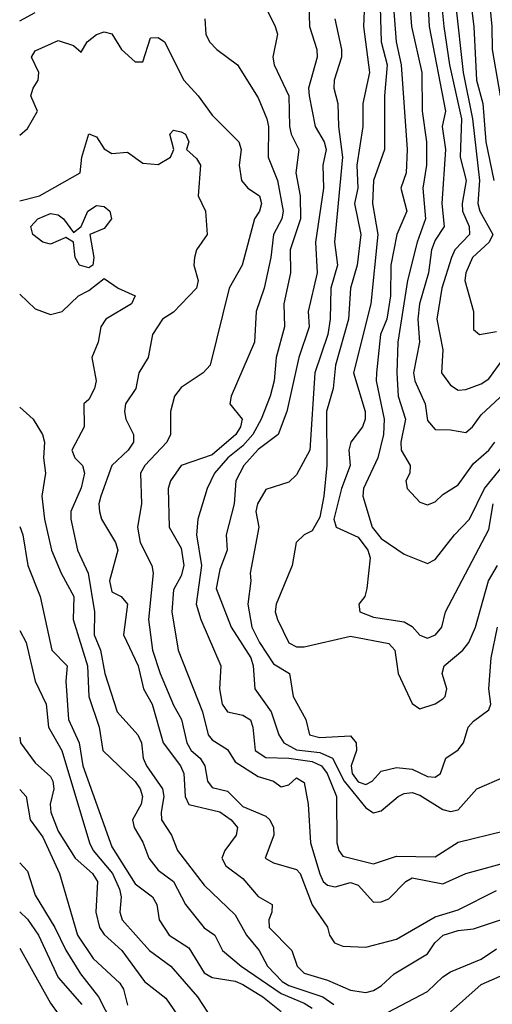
# Model space of a CAD drawing. Header units: metres. Extents: x -51132 to -49532, y -231222 to -229437.
# Tile 7 of 256: x -51132 to -51101, y -231051 to -230987. Entities that reach past the tile are written whole.
import ezdxf

# ---------------------------------------------------------------- set-up
doc = ezdxf.new("R2010")
doc.units = ezdxf.units.M
for name, color, linetype in [('CONTOUR_HALF', 8, 'Continuous'), ('CONTOUR_INDEX', 1, 'Continuous'), ('CONTOUR_INTER', 3, 'Continuous')]:
    doc.layers.add(name, color=color, linetype=linetype)

msp = doc.modelspace()

# ---------------------------------------------------------------- linework, layer by layer
at = {"layer": 'CONTOUR_HALF'}
for points, elevation in [([(-51101.333, -230982.759), (-51100.902, -230987.259), (-51100.873, -230988.759), (-51100.346, -230991.759)], 54.5), ([(-51107.447, -230983.759), (-51107.113, -230988.259), (-51106.788, -230989.759), (-51106.39, -230995.259), (-51106.46, -230996.759), (-51106.801, -230997.759), (-51106.428, -230999.259), (-51107.07, -231000.759), (-51107.456, -231002.759), (-51107.48, -231004.759), (-51107.714, -231006.259), (-51108.119, -231007.259), (-51108.394, -231009.759), (-51108.4, -231010.259), (-51107.893, -231012.759), (-51107.937, -231013.759), (-51108.293, -231015.259), (-51109.232, -231017.259), (-51109.271, -231017.759), (-51108.681, -231019.759), (-51108.08, -231020.505), (-51106.58, -231021.525), (-51105.08, -231022.119), (-51104.58, -231021.872), (-51103.319, -231020.259), (-51102.346, -231019.259), (-51101.368, -231017.259), (-51099.738, -231015.259)], 57.5), ([(-51105.099, -230984.759), (-51104.97, -230987.259), (-51103.895, -230992.759), (-51104.124, -230993.759), (-51103.909, -230995.259), (-51104.138, -230998.759), (-51103.981, -231000.259), (-51104.58, -231001.135), (-51104.809, -231001.759), (-51105.015, -231003.259), (-51105.6, -231005.259), (-51105.703, -231006.259), (-51105.597, -231007.759), (-51105.991, -231009.759), (-51105.896, -231010.259), (-51105.226, -231011.759), (-51105.08, -231012.847), (-51104.58, -231013.434), (-51103.58, -231013.442), (-51102.58, -231013.62), (-51102.148, -231013.259), (-51101.58, -231012.466), (-51100.08, -231011.075)], 56.5), ([(-51112.788, -230985.759), (-51112.748, -230987.259), (-51112.274, -230988.759), (-51112.242, -230989.259), (-51112.808, -230991.259), (-51112.772, -230991.759), (-51112.375, -230993.759), (-51111.794, -230994.759), (-51111.656, -230995.259), (-51111.878, -230996.259), (-51111.84, -230997.759), (-51112.346, -231001.259), (-51112.235, -231003.259), (-51112.828, -231005.759), (-51112.768, -231006.759), (-51113.431, -231008.759), (-51114.213, -231012.259), (-51114.784, -231013.759), (-51116.08, -231014.724), (-51117.017, -231015.759), (-51117.536, -231016.759), (-51117.634, -231018.259), (-51118.151, -231020.259), (-51118.103, -231021.259), (-51118.58, -231022.513), (-51118.807, -231023.759), (-51117.839, -231026.259), (-51116.554, -231028.259), (-51116.402, -231028.759), (-51116.289, -231030.259), (-51115.241, -231031.759), (-51114.738, -231033.259), (-51114.405, -231033.759), (-51113.58, -231034.216), (-51112.08, -231034.396), (-51111.252, -231034.759), (-51110.494, -231036.259), (-51109.08, -231037.995), (-51108.58, -231038.311), (-51108.08, -231038.182), (-51106.988, -231037.259), (-51106.58, -231037.052), (-51106.08, -231036.992), (-51105.58, -231037.162), (-51104.08, -231038.091), (-51103.58, -231038.222), (-51103.08, -231038.123), (-51101.874, -231036.759), (-51100.08, -231035.984)], 59.5), ([(-51109.164, -230985.759), (-51109.234, -230987.259), (-51108.852, -230990.259), (-51109.267, -230992.259), (-51109.271, -230993.759), (-51109.666, -230996.259), (-51109.595, -230997.759), (-51109.829, -230998.759), (-51109.404, -231000.759), (-51109.642, -231002.759), (-51110.071, -231004.259), (-51110.213, -231006.259), (-51111.061, -231009.259), (-51111.196, -231010.759), (-51111.637, -231012.259), (-51111.615, -231015.759), (-51111.806, -231017.759), (-51112.08, -231019.122), (-51112.58, -231020.006), (-51113.089, -231020.259), (-51113.616, -231020.759), (-51113.861, -231022.259), (-51114.92, -231024.759), (-51114.97, -231025.259), (-51114.823, -231025.759), (-51114.08, -231027.28), (-51113.58, -231027.542), (-51113.08, -231027.539), (-51110.08, -231026.845), (-51107.58, -231027.318), (-51107.2, -231027.759), (-51106.974, -231029.259), (-51106.08, -231031.225), (-51105.58, -231031.553), (-51104.58, -231031.232), (-51104.08, -231030.916), (-51103.915, -231030.759), (-51103.809, -231030.259), (-51104.115, -231029.259), (-51103.992, -231028.759), (-51102.779, -231027.759), (-51102.389, -231027.259), (-51101.964, -231026.259), (-51101.108, -231023.259), (-51100.53, -231022.259)], 58.5), ([(-51103.25, -230985.759), (-51102.747, -230990.259), (-51102.158, -230993.259), (-51101.696, -230997.259), (-51101.8, -230998.759), (-51101.682, -230999.259), (-51100.838, -231000.759), (-51101.058, -231001.259), (-51102.153, -231002.259), (-51102.586, -231003.259), (-51102.657, -231003.759), (-51102.082, -231005.759), (-51102.08, -231006.931), (-51101.689, -231007.259), (-51100.58, -231007.061)], 55.5), ([(-51131.58, -230986.904), (-51130.58, -230986.364)], 60.5), ([(-51119.549, -230986.759), (-51119.476, -230987.759), (-51119.24, -230988.259), (-51118.766, -230988.759), (-51117.415, -230989.759), (-51116.08, -230991.894), (-51115.516, -230993.259), (-51115.403, -230993.759), (-51115.419, -230995.759), (-51114.828, -230997.259), (-51114.455, -230999.259), (-51114.531, -230999.759), (-51115.084, -231000.759), (-51115.248, -231002.259), (-51115.688, -231004.259), (-51116.216, -231005.759), (-51116.317, -231007.759), (-51117.837, -231011.259), (-51117.916, -231011.759), (-51117.116, -231012.759), (-51117.218, -231013.259), (-51117.533, -231013.759), (-51119.08, -231015.074), (-51121.08, -231015.755), (-51121.769, -231016.759), (-51121.939, -231017.259), (-51121.856, -231019.759), (-51121.08, -231021.12), (-51120.9, -231022.259), (-51121.08, -231022.933), (-51121.58, -231023.825), (-51121.685, -231025.259), (-51121.283, -231027.759), (-51119.702, -231031.759), (-51119.329, -231033.259), (-51119.08, -231033.57), (-51118.08, -231034.193), (-51117.58, -231034.997), (-51116.08, -231035.95), (-51115.076, -231036.259), (-51114.58, -231036.626), (-51114.08, -231036.496), (-51113.58, -231036.031), (-51113.08, -231036.353), (-51112.822, -231037.759), (-51112.682, -231040.259), (-51112.08, -231042.267), (-51111.863, -231042.759), (-51111.58, -231043.014), (-51111.08, -231043.126), (-51110.08, -231042.829), (-51109.58, -231043.007), (-51108.58, -231044.11), (-51108.08, -231044.097), (-51107.58, -231043.905), (-51106.474, -231042.759), (-51106.08, -231042.535), (-51104.08, -231042.912), (-51102.58, -231042.244), (-51099.58, -231041.432)], 60.5), ([(-51131.58, -230998.587), (-51130.297, -230998.259), (-51127.657, -230996.759), (-51127.539, -230995.759), (-51127.08, -230994.241), (-51126.58, -230994.436), (-51126.08, -230995.208), (-51125.58, -230995.504), (-51124.58, -230995.417), (-51123.58, -230996.133), (-51122.58, -230996.217), (-51121.785, -230995.759), (-51121.558, -230995.259), (-51121.812, -230994.259), (-51121.58, -230993.987), (-51121.08, -230994.097), (-51120.796, -230994.259), (-51120.58, -230994.746), (-51120.742, -230995.259), (-51120.08, -230995.839), (-51119.824, -230996.259), (-51119.987, -230998.259), (-51119.512, -230999.259), (-51119.393, -231000.759), (-51120.077, -231001.759), (-51120.224, -231002.259), (-51120.253, -231002.759), (-51119.985, -231003.759), (-51120.097, -231004.259), (-51121.58, -231005.801), (-51122.305, -231006.259), (-51122.958, -231007.259), (-51123.219, -231008.759), (-51123.846, -231009.759), (-51124.023, -231010.759), (-51124.701, -231011.759), (-51124.775, -231012.259), (-51124.671, -231012.759), (-51124.193, -231013.759), (-51124.172, -231014.259), (-51124.519, -231014.759), (-51125.583, -231015.759), (-51126.306, -231017.759), (-51126.434, -231018.259), (-51126.389, -231018.759), (-51126.262, -231019.259), (-51125.353, -231020.759), (-51125.211, -231021.259), (-51125.749, -231023.259), (-51125.58, -231023.955), (-51124.992, -231024.259), (-51124.568, -231024.759), (-51124.824, -231026.759), (-51123.87, -231028.759), (-51123.541, -231030.259), (-51122.968, -231031.259), (-51122.249, -231033.759), (-51121.127, -231035.259), (-51120.909, -231035.759), (-51120.823, -231037.259), (-51120.58, -231037.778), (-51118.58, -231038.253), (-51117.844, -231038.759), (-51117.425, -231039.259), (-51117.5, -231039.759), (-51118.25, -231040.759), (-51118.439, -231041.259), (-51118.173, -231041.759), (-51117.08, -231042.575), (-51116.08, -231043.74), (-51115.18, -231044.259), (-51115.184, -231044.759), (-51115.385, -231045.259), (-51115.365, -231045.759), (-51113.893, -231047.259), (-51113.554, -231048.259), (-51113.08, -231048.718), (-51111.58, -231049.183), (-51110.08, -231049.821), (-51109.08, -231049.967), (-51108.58, -231049.836), (-51108.08, -231049.545), (-51107.247, -231048.759), (-51105.08, -231047.472), (-51104.599, -231046.759), (-51104.06, -231046.259), (-51103.08, -231045.943), (-51102.08, -231045.832), (-51098.816, -231044.759)], 61.5), ([(-51131.58, -231011.973), (-51130.707, -231012.759), (-51130.107, -231013.759), (-51129.972, -231014.259), (-51130.032, -231015.259), (-51129.911, -231016.259), (-51130.149, -231017.759), (-51129.966, -231019.259), (-51129.503, -231021.259), (-51128.882, -231022.759), (-51128.067, -231024.259), (-51128.104, -231025.759), (-51127.169, -231028.759), (-51127.078, -231030.759), (-51126.405, -231032.759), (-51126.182, -231034.259), (-51124.08, -231036.284), (-51123.753, -231036.759), (-51123.599, -231037.259), (-51123.694, -231037.759), (-51124.248, -231038.759), (-51124.147, -231039.259), (-51123.58, -231040.212), (-51123.181, -231041.259), (-51122.58, -231042.043), (-51121.58, -231042.763), (-51120.803, -231044.259), (-51119.58, -231045.769), (-51118.902, -231046.259), (-51118.406, -231047.259), (-51117.193, -231048.259), (-51114.58, -231050.05), (-51113.08, -231050.668), (-51112.58, -231050.995)], 62.5), ([(-51131.58, -231026.465), (-51131.148, -231027.259), (-51130.582, -231029.759), (-51129.849, -231031.259), (-51129.717, -231032.759), (-51128.846, -231034.259), (-51127.045, -231040.259), (-51126.807, -231040.759), (-51125.54, -231042.259), (-51125.084, -231043.259), (-51124.991, -231043.759), (-51125.074, -231044.759), (-51124.918, -231045.259), (-51123.138, -231047.259), (-51121.762, -231048.259), (-51120.027, -231050.259), (-51119.371, -231051.259)], 63.5), ([(-51131.58, -231036.802), (-51131.15, -231037.259), (-51130.889, -231038.759), (-51130.08, -231039.902), (-51128.991, -231042.259), (-51127.815, -231046.259), (-51126.799, -231047.759), (-51125.08, -231049.365), (-51124.827, -231049.759), (-51124.58, -231050.807)], 64.5), ([(-51131.58, -231044.742), (-51131.08, -231045.218), (-51130.363, -231046.259), (-51129.08, -231048.996), (-51127.545, -231050.759)], 65.5), ([(-51103.58, -231051.221), (-51101.58, -231049.46), (-51097.731, -231047.759)], 62.5)]:
    msp.add_lwpolyline(points, dxfattribs=dict(at, elevation=elevation))
at = {"layer": 'CONTOUR_INDEX'}
for points, elevation in [([(-51102.629, -230982.759), (-51102.053, -230987.259), (-51101.88, -230990.759), (-51101.467, -230992.259), (-51101.292, -230994.759), (-51100.756, -230997.259)], 55), ([(-51115.58, -230986.041), (-51114.967, -230987.259), (-51114.829, -230987.759), (-51115.116, -230989.259), (-51115.039, -230989.759), (-51114.086, -230991.759), (-51114.046, -230993.759), (-51113.93, -230994.259), (-51113.429, -230995.259), (-51113.633, -230996.759), (-51113.358, -230998.259), (-51113.326, -230999.759), (-51114.01, -231001.759), (-51113.981, -231003.259), (-51114.422, -231005.259), (-51114.371, -231006.759), (-51114.899, -231008.759), (-51115.044, -231010.259), (-51115.305, -231011.259), (-51115.891, -231012.759), (-51116.432, -231013.759), (-51117.08, -231014.494), (-51118.057, -231015.259), (-51118.909, -231016.259), (-51119.4, -231017.259), (-51120.001, -231019.259), (-51120.09, -231020.259), (-51119.773, -231022.259), (-51120.114, -231024.759), (-51119.814, -231025.759), (-51118.513, -231028.759), (-51118.592, -231030.259), (-51118.415, -231031.259), (-51118.08, -231031.766), (-51117.08, -231031.966), (-51116.58, -231032.268), (-51116.416, -231032.759), (-51116.28, -231034.259), (-51115.58, -231034.728), (-51114.08, -231034.76), (-51112.58, -231034.979), (-51111.967, -231035.259), (-51111.588, -231035.759), (-51110.999, -231037.259), (-51110.961, -231040.259), (-51110.846, -231040.759), (-51110.58, -231041.117), (-51108.58, -231041.617), (-51107.08, -231041.117), (-51104.58, -231041.159), (-51103.08, -231040.216), (-51100.08, -231039.48)], 60), ([(-51131.58, -231041.549), (-51131.08, -231042.101), (-51130.58, -231043.659), (-51129.297, -231045.759), (-51128.58, -231047.216), (-51127.623, -231048.759), (-51126.452, -231050.259), (-51125.58, -231051.939)], 65)]:
    msp.add_lwpolyline(points, dxfattribs=dict(at, elevation=elevation))
at = {"layer": 'CONTOUR_INTER'}
for points, elevation in [([(-51106.457, -230982.759), (-51106.115, -230987.259), (-51105.433, -230990.259), (-51105.415, -230992.759), (-51105.136, -230994.759), (-51105.133, -230996.259), (-51105.372, -230997.759), (-51105.205, -230999.759), (-51105.747, -231001.259), (-51106.382, -231003.759), (-51106.996, -231007.759), (-51107.074, -231009.759), (-51106.974, -231011.259), (-51106.494, -231012.759), (-51106.809, -231014.259), (-51106.782, -231014.759), (-51106.199, -231015.759), (-51106.218, -231016.259), (-51106.489, -231016.759), (-51106.386, -231017.259), (-51105.58, -231018.15), (-51105.08, -231018.321), (-51104.58, -231018.126), (-51104.08, -231017.652), (-51103.08, -231017.027), (-51102.08, -231015.632), (-51101.08, -231014.773), (-51100.688, -231014.259)], 57), ([(-51104.503, -230982.259), (-51104.014, -230987.259), (-51103.634, -230989.759), (-51102.861, -230993.259), (-51102.945, -230995.759), (-51102.567, -230997.259), (-51102.822, -230998.759), (-51102.789, -230999.259), (-51102.373, -231000.259), (-51102.353, -231000.759), (-51103.293, -231001.759), (-51103.521, -231002.259), (-51104.136, -231004.259), (-51104.465, -231006.259), (-51104.076, -231008.259), (-51104.17, -231009.759), (-51103.58, -231010.539), (-51103.08, -231010.875), (-51102.58, -231010.825), (-51101.58, -231010.464), (-51101.08, -231010.148), (-51099.717, -231008.259)], 56), ([(-51108.181, -230985.259), (-51108.087, -230988.259), (-51107.685, -230989.759), (-51107.864, -230991.759), (-51107.864, -230995.259), (-51108.582, -230997.259), (-51108.651, -230998.759), (-51108.299, -231000.759), (-51108.751, -231005.259), (-51109.884, -231009.759), (-51109.132, -231012.259), (-51109.121, -231012.759), (-51109.293, -231013.259), (-51110.058, -231014.259), (-51110.177, -231014.759), (-51110.103, -231015.759), (-51110.667, -231017.259), (-51111.161, -231019.259), (-51111.011, -231019.759), (-51109.58, -231020.412), (-51108.947, -231021.259), (-51108.807, -231021.759), (-51109.008, -231023.759), (-51109.14, -231024.259), (-51109.527, -231024.759), (-51109.481, -231025.259), (-51108.58, -231025.618), (-51106.58, -231025.908), (-51106.08, -231026.226), (-51105.58, -231026.788), (-51105.08, -231026.973), (-51104.559, -231026.759), (-51104.146, -231026.259), (-51103.911, -231025.259), (-51101.08, -231019.911), (-51100.804, -231018.259)], 58), ([(-51111.102, -230986.759), (-51110.664, -230988.759), (-51110.658, -230989.259), (-51111.143, -230990.759), (-51111.17, -230991.259), (-51110.893, -230992.259), (-51110.859, -230993.759), (-51110.609, -230995.759), (-51111.118, -231001.259), (-51110.918, -231002.759), (-51111.36, -231004.259), (-51111.399, -231006.259), (-51111.561, -231007.259), (-51112.399, -231009.759), (-51112.727, -231014.759), (-51113.58, -231016.369), (-51114.08, -231016.854), (-51115.58, -231017.318), (-51116.122, -231018.259), (-51116.223, -231018.759), (-51116.035, -231019.759), (-51116.604, -231022.759), (-51116.559, -231023.259), (-51116.76, -231024.759), (-51116.486, -231026.259), (-51116.003, -231027.259), (-51115.08, -231028.644), (-51114.05, -231029.259), (-51113.804, -231030.759), (-51112.978, -231032.259), (-51112.748, -231033.259), (-51112.08, -231033.417), (-51110.08, -231033.306), (-51109.715, -231033.759), (-51109.689, -231034.259), (-51110.036, -231035.259), (-51109.964, -231035.759), (-51109.58, -231036.29), (-51109.08, -231036.462), (-51108.677, -231036.259), (-51108.08, -231035.616), (-51107.08, -231035.366), (-51106.08, -231035.485), (-51105.08, -231035.953), (-51104.58, -231035.997), (-51104.226, -231035.759), (-51103.88, -231034.759), (-51103.08, -231034.212), (-51102.724, -231033.759), (-51102.435, -231032.759), (-51102.08, -231032.354), (-51101.08, -231031.629), (-51100.964, -231031.259), (-51101.086, -231030.259), (-51100.945, -231028.259), (-51100.531, -231026.259)], 59), ([(-51131.58, -230994.322), (-51131.08, -230993.883), (-51130.426, -230992.759), (-51130.851, -230991.759), (-51130.706, -230991.259), (-51130.374, -230990.759), (-51130.328, -230990.259), (-51130.821, -230989.259), (-51130.58, -230988.847), (-51129.08, -230988.174), (-51128.08, -230988.495), (-51127.58, -230988.943), (-51127.196, -230988.259), (-51126.58, -230987.794), (-51126.08, -230987.623), (-51125.58, -230987.751), (-51124.972, -230988.759), (-51124.08, -230989.56), (-51123.58, -230989.552), (-51123.08, -230987.992), (-51122.58, -230987.974), (-51122.161, -230988.259), (-51120.902, -230990.759), (-51119.985, -230991.759), (-51119.08, -230993.026), (-51117.347, -230994.759), (-51117.183, -230995.259), (-51117.316, -230996.259), (-51117.169, -230997.259), (-51116.751, -230997.759), (-51115.985, -230998.259), (-51115.862, -230998.759), (-51115.99, -230999.259), (-51116.318, -230999.759), (-51117.127, -231002.759), (-51117.961, -231004.259), (-51119.209, -231009.259), (-51119.664, -231009.759), (-51121.08, -231010.694), (-51121.508, -231011.259), (-51121.785, -231012.259), (-51121.767, -231013.759), (-51122.009, -231014.259), (-51123.453, -231015.759), (-51123.733, -231016.259), (-51123.667, -231018.259), (-51123.916, -231019.759), (-51123.74, -231020.759), (-51122.994, -231022.259), (-51122.905, -231022.759), (-51123.218, -231025.759), (-51122.958, -231027.759), (-51122.439, -231029.259), (-51121.58, -231031.329), (-51121.062, -231032.259), (-51120.723, -231033.759), (-51120.435, -231034.259), (-51119.847, -231034.759), (-51119.536, -231035.259), (-51119.377, -231036.259), (-51119.08, -231036.661), (-51118.08, -231036.906), (-51117.08, -231037.904), (-51115.58, -231038.521), (-51115.328, -231038.759), (-51115.076, -231039.259), (-51115.055, -231039.759), (-51115.627, -231041.259), (-51115.08, -231041.565), (-51113.58, -231042), (-51113.349, -231042.259), (-51112.58, -231044.277), (-51111.58, -231045.74), (-51111.441, -231046.259), (-51111.117, -231046.759), (-51110.58, -231046.973), (-51109.08, -231047.025), (-51107.08, -231046.523), (-51104.58, -231045.061), (-51103.08, -231044.609), (-51100.58, -231043.355)], 61), ([(-51127.156, -230999.259), (-51126.58, -230998.887), (-51126.08, -230998.95), (-51125.712, -230999.259), (-51125.614, -230999.759), (-51126.08, -231000.377), (-51127.024, -231000.759), (-51126.754, -231002.259), (-51126.831, -231002.759), (-51127.08, -231002.937), (-51127.689, -231002.759), (-51127.981, -231002.259), (-51128.082, -231001.259), (-51128.58, -231000.969), (-51129.58, -231001.387), (-51130.08, -231001.261), (-51130.726, -231000.759), (-51130.856, -231000.259), (-51130.403, -230999.759), (-51129.58, -230999.398), (-51129.08, -230999.501), (-51128.741, -230999.759), (-51128.08, -231000.636), (-51127.58, -231000.254), (-51127.156, -230999.259)], 62), ([(-51131.58, -231004.639), (-51130.58, -231005.598), (-51129.58, -231005.969), (-51128.817, -231005.759), (-51127.754, -231004.759), (-51127.08, -231004.403), (-51126.08, -231003.615), (-51125.186, -231004.259), (-51124.067, -231004.759), (-51124.312, -231005.259), (-51125.984, -231006.259), (-51126.303, -231006.759), (-51126.473, -231007.759), (-51126.9, -231008.759), (-51126.613, -231010.259), (-51126.719, -231010.759), (-51127.08, -231011.487), (-51127.41, -231011.759), (-51127.398, -231013.259), (-51128.186, -231014.759), (-51127.994, -231015.259), (-51127.492, -231015.759), (-51127.363, -231016.259), (-51127.58, -231017.211), (-51128.255, -231018.759), (-51128.248, -231019.259), (-51127.827, -231021.259), (-51127.122, -231022.759), (-51126.715, -231025.259), (-51126.743, -231026.759), (-51126.334, -231027.759), (-51126.053, -231029.259), (-51125.239, -231031.759), (-51123.891, -231033.259), (-51123.672, -231033.759), (-51123.556, -231034.759), (-51123.331, -231035.259), (-51122.298, -231036.759), (-51122.21, -231037.259), (-51122.392, -231038.259), (-51122.359, -231038.759), (-51121.704, -231039.759), (-51121.321, -231040.759), (-51119.58, -231043.016), (-51117.58, -231044.938), (-51116.847, -231046.259), (-51116.016, -231047.259), (-51115.479, -231048.259), (-51114.518, -231049.259), (-51114.08, -231049.528), (-51111.881, -231050.259), (-51111.172, -231050.759)], 62), ([(-51131.58, -231019.735), (-51131.373, -231020.259), (-51131.059, -231022.259), (-51130.24, -231024.259), (-51129.485, -231027.759), (-51128.502, -231028.759), (-51128.571, -231029.759), (-51128.404, -231032.259), (-51127.709, -231033.759), (-51127.483, -231035.259), (-51125.58, -231040.518), (-51124.08, -231042.917), (-51122.945, -231043.759), (-51122.656, -231044.259), (-51122.514, -231045.259), (-51121.859, -231046.259), (-51120.58, -231047.068), (-51119.58, -231048.709), (-51119.08, -231049.003), (-51117.58, -231049.234), (-51117.08, -231049.451), (-51115.781, -231050.259), (-51114.58, -231051.2)], 63), ([(-51131.58, -231033.394), (-51131.526, -231033.759), (-51130.58, -231035.07), (-51129.58, -231035.95), (-51129.432, -231036.259), (-51129.369, -231036.759), (-51129.604, -231037.759), (-51129.556, -231038.259), (-51129.08, -231039.501), (-51127.974, -231041.259), (-51126.852, -231042.259), (-51126.519, -231042.759), (-51126.628, -231044.759), (-51126.398, -231045.759), (-51126.08, -231046.211), (-51124.949, -231047.259), (-51123.464, -231049.259), (-51122.08, -231050.334), (-51120.755, -231052.259)], 64), ([(-51131.58, -231047.091), (-51129.58, -231050.675), (-51128.58, -231052.052)], 66), ([(-51108.08, -231051.487), (-51105.08, -231049.91), (-51104.08, -231048.95), (-51103.58, -231048.63), (-51101.58, -231047.815), (-51100.58, -231047.141)], 62)]:
    msp.add_lwpolyline(points, dxfattribs=dict(at, elevation=elevation))

doc.saveas('drawing.dxf')
